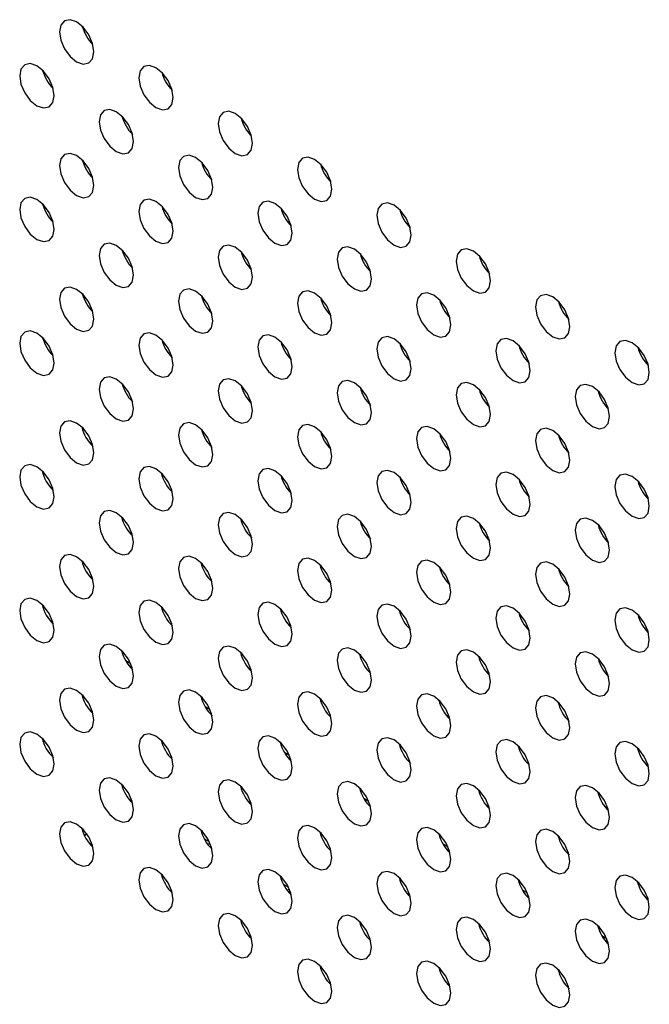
# Model space of a CAD drawing. Header units: millimetres. Extents: x 0 to 844, y -2 to 552.
# Tile 98 of 151: x 653.4 to 656.48, y 400.93 to 405.74. Entities that reach past the tile are written whole.
import ezdxf

# ---------------------------------------------------------------- set-up
doc = ezdxf.new("R2010")
doc.units = ezdxf.units.MM

msp = doc.modelspace()

# ---------------------------------------------------------------- linework, layer by layer
at = {"color": 7, "linetype": 'Continuous', "lineweight": 25}
for p, q in [((653.9417, 402.5897), (653.9175, 402.6038)), ((654.3297, 402.3658), (654.3054, 402.3798)), ((654.7176, 402.1419), (654.6933, 402.1559)), ((655.1055, 401.9179), (655.0812, 401.9319)), ((653.7252, 401.7618), (653.7161, 401.7497)), ((654.3263, 401.72), (654.3009, 401.7347)), ((655.4934, 401.694), (655.4691, 401.708)), ((654.7142, 401.496), (654.6888, 401.5107)), ((655.8813, 401.47), (655.857, 401.484)), ((656.2692, 401.2461), (656.245, 401.2601))]:
    msp.add_line(p, q, dxfattribs=at)
at = {"color": 7, "linetype": 'Continuous', "lineweight": 25, "flags": 128}
for points in [[(653.7613, 405.581), (653.7549, 405.6219), (653.7366, 405.664), (653.7093, 405.7008), (653.6771, 405.7268), (653.6449, 405.738), (653.6175, 405.7327), (653.5993, 405.7117), (653.5929, 405.6782), (653.5993, 405.6373), (653.6175, 405.5952), (653.6449, 405.5584), (653.6771, 405.5324), (653.7093, 405.5212), (653.7366, 405.5265), (653.7549, 405.5475), (653.7613, 405.581)], [(653.5673, 405.3663), (653.5609, 405.4072), (653.5427, 405.4493), (653.5153, 405.4861), (653.4831, 405.5121), (653.4509, 405.5233), (653.4236, 405.518), (653.4053, 405.497), (653.3989, 405.4635), (653.4053, 405.4226), (653.4236, 405.3805), (653.4509, 405.3437), (653.4831, 405.3177), (653.5153, 405.3065), (653.5427, 405.3118), (653.5609, 405.3328), (653.5673, 405.3663)], [(654.1492, 405.3571), (654.1428, 405.398), (654.1245, 405.4401), (654.0972, 405.4769), (654.065, 405.5029), (654.0328, 405.5141), (654.0055, 405.5088), (653.9872, 405.4878), (653.9808, 405.4543), (653.9872, 405.4134), (654.0055, 405.3713), (654.0328, 405.3345), (654.065, 405.3085), (654.0972, 405.2973), (654.1245, 405.3026), (654.1428, 405.3236), (654.1492, 405.3571)], [(653.9552, 405.1424), (653.9488, 405.1833), (653.9306, 405.2254), (653.9033, 405.2622), (653.871, 405.2882), (653.8388, 405.2994), (653.8115, 405.2941), (653.7933, 405.2731), (653.7869, 405.2396), (653.7933, 405.1987), (653.8115, 405.1566), (653.8388, 405.1198), (653.871, 405.0938), (653.9033, 405.0826), (653.9306, 405.0879), (653.9488, 405.1089), (653.9552, 405.1424)], [(654.5371, 405.1331), (654.5307, 405.174), (654.5124, 405.2161), (654.4851, 405.253), (654.4529, 405.279), (654.4207, 405.2902), (654.3934, 405.2848), (654.3751, 405.2638), (654.3687, 405.2303), (654.3751, 405.1894), (654.3934, 405.1474), (654.4207, 405.1105), (654.4529, 405.0845), (654.4851, 405.0733), (654.5124, 405.0786), (654.5307, 405.0996), (654.5371, 405.1331)], [(653.7613, 404.9277), (653.7549, 404.9686), (653.7366, 405.0107), (653.7093, 405.0475), (653.6771, 405.0735), (653.6449, 405.0847), (653.6175, 405.0794), (653.5993, 405.0584), (653.5929, 405.0249), (653.5993, 404.984), (653.6175, 404.9419), (653.6449, 404.9051), (653.6771, 404.8791), (653.7093, 404.8679), (653.7366, 404.8732), (653.7549, 404.8942), (653.7613, 404.9277)], [(654.3432, 404.9184), (654.3367, 404.9593), (654.3185, 405.0014), (654.2912, 405.0383), (654.259, 405.0643), (654.2267, 405.0755), (654.1994, 405.0702), (654.1812, 405.0491), (654.1748, 405.0156), (654.1812, 404.9747), (654.1994, 404.9327), (654.2267, 404.8958), (654.259, 404.8698), (654.2912, 404.8586), (654.3185, 404.8639), (654.3367, 404.8849), (654.3432, 404.9184)], [(654.925, 404.9092), (654.9186, 404.9501), (654.9004, 404.9922), (654.873, 405.029), (654.8408, 405.055), (654.8086, 405.0662), (654.7813, 405.0609), (654.763, 405.0399), (654.7566, 405.0064), (654.763, 404.9655), (654.7813, 404.9234), (654.8086, 404.8866), (654.8408, 404.8606), (654.873, 404.8494), (654.9004, 404.8547), (654.9186, 404.8757), (654.925, 404.9092)], [(653.5673, 404.713), (653.5609, 404.7539), (653.5427, 404.796), (653.5153, 404.8328), (653.4831, 404.8588), (653.4509, 404.87), (653.4236, 404.8647), (653.4053, 404.8437), (653.3989, 404.8102), (653.4053, 404.7693), (653.4236, 404.7272), (653.4509, 404.6904), (653.4831, 404.6644), (653.5153, 404.6532), (653.5427, 404.6585), (653.5609, 404.6795), (653.5673, 404.713)], [(654.1492, 404.7038), (654.1428, 404.7447), (654.1245, 404.7867), (654.0972, 404.8236), (654.065, 404.8496), (654.0328, 404.8608), (654.0055, 404.8555), (653.9872, 404.8345), (653.9808, 404.801), (653.9872, 404.7601), (654.0055, 404.718), (654.0328, 404.6811), (654.065, 404.6551), (654.0972, 404.6439), (654.1245, 404.6493), (654.1428, 404.6703), (654.1492, 404.7038)], [(654.7311, 404.6945), (654.7247, 404.7354), (654.7064, 404.7775), (654.6791, 404.8143), (654.6469, 404.8403), (654.6147, 404.8515), (654.5874, 404.8462), (654.5691, 404.8252), (654.5627, 404.7917), (654.5691, 404.7508), (654.5874, 404.7087), (654.6147, 404.6719), (654.6469, 404.6459), (654.6791, 404.6347), (654.7064, 404.64), (654.7247, 404.661), (654.7311, 404.6945)], [(655.3129, 404.6853), (655.3065, 404.7262), (655.2883, 404.7682), (655.261, 404.8051), (655.2288, 404.8311), (655.1965, 404.8423), (655.1692, 404.837), (655.151, 404.816), (655.1446, 404.7825), (655.151, 404.7416), (655.1692, 404.6995), (655.1965, 404.6626), (655.2288, 404.6366), (655.261, 404.6254), (655.2883, 404.6307), (655.3065, 404.6518), (655.3129, 404.6853)], [(653.9552, 404.4891), (653.9488, 404.53), (653.9306, 404.572), (653.9033, 404.6089), (653.871, 404.6349), (653.8388, 404.6461), (653.8115, 404.6408), (653.7933, 404.6198), (653.7869, 404.5863), (653.7933, 404.5454), (653.8115, 404.5033), (653.8388, 404.4664), (653.871, 404.4404), (653.9033, 404.4293), (653.9306, 404.4346), (653.9488, 404.4556), (653.9552, 404.4891)], [(654.5371, 404.4798), (654.5307, 404.5207), (654.5124, 404.5628), (654.4851, 404.5996), (654.4529, 404.6256), (654.4207, 404.6368), (654.3934, 404.6315), (654.3751, 404.6105), (654.3687, 404.577), (654.3751, 404.5361), (654.3934, 404.494), (654.4207, 404.4572), (654.4529, 404.4312), (654.4851, 404.42), (654.5124, 404.4253), (654.5307, 404.4463), (654.5371, 404.4798)], [(655.119, 404.4706), (655.1126, 404.5115), (655.0943, 404.5535), (655.067, 404.5904), (655.0348, 404.6164), (655.0026, 404.6276), (654.9753, 404.6223), (654.957, 404.6013), (654.9506, 404.5678), (654.957, 404.5269), (654.9753, 404.4848), (655.0026, 404.4479), (655.0348, 404.4219), (655.067, 404.4107), (655.0943, 404.416), (655.1126, 404.4371), (655.119, 404.4706)], [(655.7009, 404.4613), (655.6945, 404.5022), (655.6762, 404.5443), (655.6489, 404.5811), (655.6167, 404.6071), (655.5845, 404.6183), (655.5571, 404.613), (655.5389, 404.592), (655.5325, 404.5585), (655.5389, 404.5176), (655.5571, 404.4755), (655.5845, 404.4387), (655.6167, 404.4127), (655.6489, 404.4015), (655.6762, 404.4068), (655.6945, 404.4278), (655.7009, 404.4613)], [(653.7613, 404.2744), (653.7549, 404.3153), (653.7366, 404.3574), (653.7093, 404.3942), (653.6771, 404.4202), (653.6449, 404.4314), (653.6175, 404.4261), (653.5993, 404.4051), (653.5929, 404.3716), (653.5993, 404.3307), (653.6175, 404.2886), (653.6449, 404.2518), (653.6771, 404.2258), (653.7093, 404.2146), (653.7366, 404.2199), (653.7549, 404.2409), (653.7613, 404.2744)], [(654.3432, 404.2651), (654.3367, 404.306), (654.3185, 404.3481), (654.2912, 404.3849), (654.259, 404.4109), (654.2267, 404.4221), (654.1994, 404.4168), (654.1812, 404.3958), (654.1748, 404.3623), (654.1812, 404.3214), (654.1994, 404.2793), (654.2267, 404.2425), (654.259, 404.2165), (654.2912, 404.2053), (654.3185, 404.2106), (654.3367, 404.2316), (654.3432, 404.2651)], [(654.925, 404.2559), (654.9186, 404.2968), (654.9004, 404.3389), (654.873, 404.3757), (654.8408, 404.4017), (654.8086, 404.4129), (654.7813, 404.4076), (654.763, 404.3866), (654.7566, 404.3531), (654.763, 404.3122), (654.7813, 404.2701), (654.8086, 404.2333), (654.8408, 404.2073), (654.873, 404.1961), (654.9004, 404.2014), (654.9186, 404.2224), (654.925, 404.2559)], [(655.5069, 404.2466), (655.5005, 404.2875), (655.4823, 404.3296), (655.4549, 404.3664), (655.4227, 404.3924), (655.3905, 404.4036), (655.3632, 404.3983), (655.3449, 404.3773), (655.3385, 404.3438), (655.3449, 404.3029), (655.3632, 404.2608), (655.3905, 404.224), (655.4227, 404.198), (655.4549, 404.1868), (655.4823, 404.1921), (655.5005, 404.2131), (655.5069, 404.2466)], [(656.0888, 404.2374), (656.0824, 404.2783), (656.0641, 404.3204), (656.0368, 404.3572), (656.0046, 404.3832), (655.9724, 404.3944), (655.9451, 404.3891), (655.9268, 404.3681), (655.9204, 404.3346), (655.9268, 404.2937), (655.9451, 404.2516), (655.9724, 404.2148), (656.0046, 404.1888), (656.0368, 404.1776), (656.0641, 404.1829), (656.0824, 404.2039), (656.0888, 404.2374)], [(653.5673, 404.0597), (653.5609, 404.1006), (653.5427, 404.1427), (653.5153, 404.1795), (653.4831, 404.2055), (653.4509, 404.2167), (653.4236, 404.2114), (653.4053, 404.1904), (653.3989, 404.1569), (653.4053, 404.116), (653.4236, 404.0739), (653.4509, 404.0371), (653.4831, 404.0111), (653.5153, 403.9999), (653.5427, 404.0052), (653.5609, 404.0262), (653.5673, 404.0597)], [(654.1492, 404.0504), (654.1428, 404.0914), (654.1245, 404.1334), (654.0972, 404.1703), (654.065, 404.1963), (654.0328, 404.2075), (654.0055, 404.2022), (653.9872, 404.1812), (653.9808, 404.1477), (653.9872, 404.1067), (654.0055, 404.0647), (654.0328, 404.0278), (654.065, 404.0018), (654.0972, 403.9906), (654.1245, 403.9959), (654.1428, 404.0169), (654.1492, 404.0504)], [(654.7311, 404.0412), (654.7247, 404.0821), (654.7064, 404.1242), (654.6791, 404.161), (654.6469, 404.187), (654.6147, 404.1982), (654.5874, 404.1929), (654.5691, 404.1719), (654.5627, 404.1384), (654.5691, 404.0975), (654.5874, 404.0554), (654.6147, 404.0186), (654.6469, 403.9926), (654.6791, 403.9814), (654.7064, 403.9867), (654.7247, 404.0077), (654.7311, 404.0412)], [(655.3129, 404.0319), (655.3065, 404.0728), (655.2883, 404.1149), (655.261, 404.1518), (655.2288, 404.1778), (655.1965, 404.189), (655.1692, 404.1837), (655.151, 404.1626), (655.1446, 404.1291), (655.151, 404.0882), (655.1692, 404.0462), (655.1965, 404.0093), (655.2288, 403.9833), (655.261, 403.9721), (655.2883, 403.9774), (655.3065, 403.9984), (655.3129, 404.0319)], [(655.8948, 404.0227), (655.8884, 404.0636), (655.8702, 404.1057), (655.8429, 404.1425), (655.8106, 404.1685), (655.7784, 404.1797), (655.7511, 404.1744), (655.7329, 404.1534), (655.7265, 404.1199), (655.7329, 404.079), (655.7511, 404.0369), (655.7784, 404.0001), (655.8106, 403.9741), (655.8429, 403.9629), (655.8702, 403.9682), (655.8884, 403.9892), (655.8948, 404.0227)], [(656.4767, 404.0134), (656.4703, 404.0543), (656.452, 404.0964), (656.4247, 404.1333), (656.3925, 404.1593), (656.3603, 404.1705), (656.333, 404.1651), (656.3147, 404.1441), (656.3083, 404.1106), (656.3147, 404.0697), (656.333, 404.0277), (656.3603, 403.9908), (656.3925, 403.9648), (656.4247, 403.9536), (656.452, 403.9589), (656.4703, 403.9799), (656.4767, 404.0134)], [(653.9552, 403.8358), (653.9488, 403.8767), (653.9306, 403.9187), (653.9033, 403.9556), (653.871, 403.9816), (653.8388, 403.9928), (653.8115, 403.9875), (653.7933, 403.9665), (653.7869, 403.933), (653.7933, 403.8921), (653.8115, 403.85), (653.8388, 403.8131), (653.871, 403.7871), (653.9033, 403.7759), (653.9306, 403.7812), (653.9488, 403.8022), (653.9552, 403.8358)], [(654.5371, 403.8265), (654.5307, 403.8674), (654.5124, 403.9095), (654.4851, 403.9463), (654.4529, 403.9723), (654.4207, 403.9835), (654.3934, 403.9782), (654.3751, 403.9572), (654.3687, 403.9237), (654.3751, 403.8828), (654.3934, 403.8407), (654.4207, 403.8039), (654.4529, 403.7779), (654.4851, 403.7667), (654.5124, 403.772), (654.5307, 403.793), (654.5371, 403.8265)], [(655.119, 403.8172), (655.1126, 403.8581), (655.0943, 403.9002), (655.067, 403.9371), (655.0348, 403.9631), (655.0026, 403.9743), (654.9753, 403.969), (654.957, 403.948), (654.9506, 403.9144), (654.957, 403.8735), (654.9753, 403.8315), (655.0026, 403.7946), (655.0348, 403.7686), (655.067, 403.7574), (655.0943, 403.7627), (655.1126, 403.7837), (655.119, 403.8172)], [(655.7009, 403.808), (655.6945, 403.8489), (655.6762, 403.891), (655.6489, 403.9278), (655.6167, 403.9538), (655.5845, 403.965), (655.5571, 403.9597), (655.5389, 403.9387), (655.5325, 403.9052), (655.5389, 403.8643), (655.5571, 403.8222), (655.5845, 403.7854), (655.6167, 403.7594), (655.6489, 403.7482), (655.6762, 403.7535), (655.6945, 403.7745), (655.7009, 403.808)], [(656.2828, 403.7987), (656.2763, 403.8396), (656.2581, 403.8817), (656.2308, 403.9186), (656.1986, 403.9446), (656.1663, 403.9558), (656.139, 403.9504), (656.1208, 403.9294), (656.1144, 403.8959), (656.1208, 403.855), (656.139, 403.813), (656.1663, 403.7761), (656.1986, 403.7501), (656.2308, 403.7389), (656.2581, 403.7442), (656.2763, 403.7652), (656.2828, 403.7987)], [(653.7613, 403.6211), (653.7549, 403.662), (653.7366, 403.7041), (653.7093, 403.7409), (653.6771, 403.7669), (653.6449, 403.7781), (653.6175, 403.7728), (653.5993, 403.7518), (653.5929, 403.7183), (653.5993, 403.6774), (653.6175, 403.6353), (653.6449, 403.5985), (653.6771, 403.5725), (653.7093, 403.5613), (653.7366, 403.5666), (653.7549, 403.5876), (653.7613, 403.6211)], [(654.3432, 403.6118), (654.3367, 403.6527), (654.3185, 403.6948), (654.2912, 403.7316), (654.259, 403.7576), (654.2267, 403.7688), (654.1994, 403.7635), (654.1812, 403.7425), (654.1748, 403.709), (654.1812, 403.6681), (654.1994, 403.626), (654.2267, 403.5892), (654.259, 403.5632), (654.2912, 403.552), (654.3185, 403.5573), (654.3367, 403.5783), (654.3432, 403.6118)], [(654.925, 403.6026), (654.9186, 403.6435), (654.9004, 403.6855), (654.873, 403.7224), (654.8408, 403.7484), (654.8086, 403.7596), (654.7813, 403.7543), (654.763, 403.7333), (654.7566, 403.6998), (654.763, 403.6589), (654.7813, 403.6168), (654.8086, 403.5799), (654.8408, 403.5539), (654.873, 403.5427), (654.9004, 403.5481), (654.9186, 403.5691), (654.925, 403.6026)], [(655.5069, 403.5933), (655.5005, 403.6342), (655.4823, 403.6763), (655.4549, 403.7131), (655.4227, 403.7391), (655.3905, 403.7503), (655.3632, 403.745), (655.3449, 403.724), (655.3385, 403.6905), (655.3449, 403.6496), (655.3632, 403.6075), (655.3905, 403.5707), (655.4227, 403.5447), (655.4549, 403.5335), (655.4823, 403.5388), (655.5005, 403.5598), (655.5069, 403.5933)], [(656.0888, 403.5841), (656.0824, 403.625), (656.0641, 403.667), (656.0368, 403.7039), (656.0046, 403.7299), (655.9724, 403.7411), (655.9451, 403.7358), (655.9268, 403.7148), (655.9204, 403.6813), (655.9268, 403.6404), (655.9451, 403.5983), (655.9724, 403.5614), (656.0046, 403.5354), (656.0368, 403.5242), (656.0641, 403.5295), (656.0824, 403.5506), (656.0888, 403.5841)], [(653.5673, 403.4064), (653.5609, 403.4473), (653.5427, 403.4894), (653.5153, 403.5262), (653.4831, 403.5522), (653.4509, 403.5634), (653.4236, 403.5581), (653.4053, 403.5371), (653.3989, 403.5036), (653.4053, 403.4627), (653.4236, 403.4206), (653.4509, 403.3838), (653.4831, 403.3578), (653.5153, 403.3466), (653.5427, 403.3519), (653.5609, 403.3729), (653.5673, 403.4064)], [(654.1492, 403.3971), (654.1428, 403.438), (654.1245, 403.4801), (654.0972, 403.517), (654.065, 403.543), (654.0328, 403.5542), (654.0055, 403.5488), (653.9872, 403.5278), (653.9808, 403.4943), (653.9872, 403.4534), (654.0055, 403.4114), (654.0328, 403.3745), (654.065, 403.3485), (654.0972, 403.3373), (654.1245, 403.3426), (654.1428, 403.3636), (654.1492, 403.3971)], [(654.7311, 403.3879), (654.7247, 403.4288), (654.7064, 403.4709), (654.6791, 403.5077), (654.6469, 403.5337), (654.6147, 403.5449), (654.5874, 403.5396), (654.5691, 403.5186), (654.5627, 403.4851), (654.5691, 403.4442), (654.5874, 403.4021), (654.6147, 403.3653), (654.6469, 403.3393), (654.6791, 403.3281), (654.7064, 403.3334), (654.7247, 403.3544), (654.7311, 403.3879)], [(655.3129, 403.3786), (655.3065, 403.4195), (655.2883, 403.4616), (655.261, 403.4984), (655.2288, 403.5244), (655.1965, 403.5356), (655.1692, 403.5303), (655.151, 403.5093), (655.1446, 403.4758), (655.151, 403.4349), (655.1692, 403.3929), (655.1965, 403.356), (655.2288, 403.33), (655.261, 403.3188), (655.2883, 403.3241), (655.3065, 403.3451), (655.3129, 403.3786)], [(655.8948, 403.3694), (655.8884, 403.4103), (655.8702, 403.4523), (655.8429, 403.4892), (655.8106, 403.5152), (655.7784, 403.5264), (655.7511, 403.5211), (655.7329, 403.5001), (655.7265, 403.4666), (655.7329, 403.4257), (655.7511, 403.3836), (655.7784, 403.3467), (655.8106, 403.3207), (655.8429, 403.3095), (655.8702, 403.3149), (655.8884, 403.3359), (655.8948, 403.3694)], [(656.4767, 403.3601), (656.4703, 403.401), (656.452, 403.4431), (656.4247, 403.4799), (656.3925, 403.5059), (656.3603, 403.5171), (656.333, 403.5118), (656.3147, 403.4908), (656.3083, 403.4573), (656.3147, 403.4164), (656.333, 403.3743), (656.3603, 403.3375), (656.3925, 403.3115), (656.4247, 403.3003), (656.452, 403.3056), (656.4703, 403.3266), (656.4767, 403.3601)], [(653.9552, 403.1824), (653.9488, 403.2233), (653.9306, 403.2654), (653.9033, 403.3023), (653.871, 403.3283), (653.8388, 403.3395), (653.8115, 403.3342), (653.7933, 403.3131), (653.7869, 403.2796), (653.7933, 403.2387), (653.8115, 403.1967), (653.8388, 403.1598), (653.871, 403.1338), (653.9033, 403.1226), (653.9306, 403.1279), (653.9488, 403.1489), (653.9552, 403.1824)], [(654.5371, 403.1732), (654.5307, 403.2141), (654.5124, 403.2562), (654.4851, 403.293), (654.4529, 403.319), (654.4207, 403.3302), (654.3934, 403.3249), (654.3751, 403.3039), (654.3687, 403.2704), (654.3751, 403.2295), (654.3934, 403.1874), (654.4207, 403.1506), (654.4529, 403.1246), (654.4851, 403.1134), (654.5124, 403.1187), (654.5307, 403.1397), (654.5371, 403.1732)], [(655.119, 403.1639), (655.1126, 403.2048), (655.0943, 403.2469), (655.067, 403.2838), (655.0348, 403.3098), (655.0026, 403.3209), (654.9753, 403.3156), (654.957, 403.2946), (654.9506, 403.2611), (654.957, 403.2202), (654.9753, 403.1782), (655.0026, 403.1413), (655.0348, 403.1153), (655.067, 403.1041), (655.0943, 403.1094), (655.1126, 403.1304), (655.119, 403.1639)], [(655.7009, 403.1547), (655.6945, 403.1956), (655.6762, 403.2377), (655.6489, 403.2745), (655.6167, 403.3005), (655.5845, 403.3117), (655.5571, 403.3064), (655.5389, 403.2854), (655.5325, 403.2519), (655.5389, 403.211), (655.5571, 403.1689), (655.5845, 403.1321), (655.6167, 403.1061), (655.6489, 403.0949), (655.6762, 403.1002), (655.6945, 403.1212), (655.7009, 403.1547)], [(656.2828, 403.1454), (656.2763, 403.1863), (656.2581, 403.2284), (656.2308, 403.2652), (656.1986, 403.2912), (656.1663, 403.3024), (656.139, 403.2971), (656.1208, 403.2761), (656.1144, 403.2426), (656.1208, 403.2017), (656.139, 403.1596), (656.1663, 403.1228), (656.1986, 403.0968), (656.2308, 403.0856), (656.2581, 403.0909), (656.2763, 403.1119), (656.2828, 403.1454)], [(653.7613, 402.9678), (653.7549, 403.0087), (653.7366, 403.0507), (653.7093, 403.0876), (653.6771, 403.1136), (653.6449, 403.1248), (653.6175, 403.1195), (653.5993, 403.0985), (653.5929, 403.065), (653.5993, 403.0241), (653.6175, 402.982), (653.6449, 402.9451), (653.6771, 402.9191), (653.7093, 402.9079), (653.7366, 402.9133), (653.7549, 402.9343), (653.7613, 402.9678)], [(654.3432, 402.9585), (654.3367, 402.9994), (654.3185, 403.0415), (654.2912, 403.0783), (654.259, 403.1043), (654.2267, 403.1155), (654.1994, 403.1102), (654.1812, 403.0892), (654.1748, 403.0557), (654.1812, 403.0148), (654.1994, 402.9727), (654.2267, 402.9359), (654.259, 402.9099), (654.2912, 402.8987), (654.3185, 402.904), (654.3367, 402.925), (654.3432, 402.9585)], [(654.925, 402.9493), (654.9186, 402.9902), (654.9004, 403.0322), (654.873, 403.0691), (654.8408, 403.0951), (654.8086, 403.1063), (654.7813, 403.101), (654.763, 403.08), (654.7566, 403.0465), (654.763, 403.0056), (654.7813, 402.9635), (654.8086, 402.9266), (654.8408, 402.9006), (654.873, 402.8894), (654.9004, 402.8947), (654.9186, 402.9157), (654.925, 402.9493)], [(655.5069, 402.94), (655.5005, 402.9809), (655.4823, 403.023), (655.4549, 403.0598), (655.4227, 403.0858), (655.3905, 403.097), (655.3632, 403.0917), (655.3449, 403.0707), (655.3385, 403.0372), (655.3449, 402.9963), (655.3632, 402.9542), (655.3905, 402.9174), (655.4227, 402.8914), (655.4549, 402.8802), (655.4823, 402.8855), (655.5005, 402.9065), (655.5069, 402.94)], [(656.0888, 402.9307), (656.0824, 402.9716), (656.0641, 403.0137), (656.0368, 403.0506), (656.0046, 403.0766), (655.9724, 403.0878), (655.9451, 403.0825), (655.9268, 403.0615), (655.9204, 403.0279), (655.9268, 402.987), (655.9451, 402.945), (655.9724, 402.9081), (656.0046, 402.8821), (656.0368, 402.8709), (656.0641, 402.8762), (656.0824, 402.8972), (656.0888, 402.9307)], [(653.5673, 402.7531), (653.5609, 402.794), (653.5427, 402.836), (653.5153, 402.8729), (653.4831, 402.8989), (653.4509, 402.9101), (653.4236, 402.9048), (653.4053, 402.8838), (653.3989, 402.8503), (653.4053, 402.8094), (653.4236, 402.7673), (653.4509, 402.7304), (653.4831, 402.7044), (653.5153, 402.6932), (653.5427, 402.6986), (653.5609, 402.7196), (653.5673, 402.7531)], [(654.1492, 402.7438), (654.1428, 402.7847), (654.1245, 402.8268), (654.0972, 402.8636), (654.065, 402.8896), (654.0328, 402.9008), (654.0055, 402.8955), (653.9872, 402.8745), (653.9808, 402.841), (653.9872, 402.8001), (654.0055, 402.758), (654.0328, 402.7212), (654.065, 402.6952), (654.0972, 402.684), (654.1245, 402.6893), (654.1428, 402.7103), (654.1492, 402.7438)], [(654.7311, 402.7346), (654.7247, 402.7755), (654.7064, 402.8175), (654.6791, 402.8544), (654.6469, 402.8804), (654.6147, 402.8916), (654.5874, 402.8863), (654.5691, 402.8653), (654.5627, 402.8318), (654.5691, 402.7909), (654.5874, 402.7488), (654.6147, 402.7119), (654.6469, 402.6859), (654.6791, 402.6747), (654.7064, 402.68), (654.7247, 402.7011), (654.7311, 402.7346)], [(655.3129, 402.7253), (655.3065, 402.7662), (655.2883, 402.8083), (655.261, 402.8451), (655.2288, 402.8711), (655.1965, 402.8823), (655.1692, 402.877), (655.151, 402.856), (655.1446, 402.8225), (655.151, 402.7816), (655.1692, 402.7395), (655.1965, 402.7027), (655.2288, 402.6767), (655.261, 402.6655), (655.2883, 402.6708), (655.3065, 402.6918), (655.3129, 402.7253)], [(655.8948, 402.716), (655.8884, 402.757), (655.8702, 402.799), (655.8429, 402.8359), (655.8106, 402.8619), (655.7784, 402.8731), (655.7511, 402.8678), (655.7329, 402.8468), (655.7265, 402.8133), (655.7329, 402.7723), (655.7511, 402.7303), (655.7784, 402.6934), (655.8106, 402.6674), (655.8429, 402.6562), (655.8702, 402.6615), (655.8884, 402.6825), (655.8948, 402.716)], [(656.4767, 402.7068), (656.4703, 402.7477), (656.452, 402.7898), (656.4247, 402.8266), (656.3925, 402.8526), (656.3603, 402.8638), (656.333, 402.8585), (656.3147, 402.8375), (656.3083, 402.804), (656.3147, 402.7631), (656.333, 402.721), (656.3603, 402.6842), (656.3925, 402.6582), (656.4247, 402.647), (656.452, 402.6523), (656.4703, 402.6733), (656.4767, 402.7068)], [(653.9552, 402.5291), (653.9488, 402.57), (653.9306, 402.6121), (653.9033, 402.6489), (653.871, 402.6749), (653.8388, 402.6861), (653.8115, 402.6808), (653.7933, 402.6598), (653.7869, 402.6263), (653.7933, 402.5854), (653.8115, 402.5433), (653.8388, 402.5065), (653.871, 402.4805), (653.9033, 402.4693), (653.9306, 402.4746), (653.9488, 402.4956), (653.9552, 402.5291)], [(654.5371, 402.5199), (654.5307, 402.5608), (654.5124, 402.6029), (654.4851, 402.6397), (654.4529, 402.6657), (654.4207, 402.6769), (654.3934, 402.6716), (654.3751, 402.6506), (654.3687, 402.6171), (654.3751, 402.5762), (654.3934, 402.5341), (654.4207, 402.4973), (654.4529, 402.4713), (654.4851, 402.4601), (654.5124, 402.4654), (654.5307, 402.4864), (654.5371, 402.5199)], [(655.119, 402.5106), (655.1126, 402.5515), (655.0943, 402.5936), (655.067, 402.6304), (655.0348, 402.6564), (655.0026, 402.6676), (654.9753, 402.6623), (654.957, 402.6413), (654.9506, 402.6078), (654.957, 402.5669), (654.9753, 402.5248), (655.0026, 402.488), (655.0348, 402.462), (655.067, 402.4508), (655.0943, 402.4561), (655.1126, 402.4771), (655.119, 402.5106)], [(655.7009, 402.5014), (655.6945, 402.5423), (655.6762, 402.5843), (655.6489, 402.6212), (655.6167, 402.6472), (655.5845, 402.6584), (655.5571, 402.6531), (655.5389, 402.6321), (655.5325, 402.5986), (655.5389, 402.5577), (655.5571, 402.5156), (655.5845, 402.4788), (655.6167, 402.4528), (655.6489, 402.4416), (655.6762, 402.4469), (655.6945, 402.4679), (655.7009, 402.5014)], [(656.2828, 402.4921), (656.2763, 402.533), (656.2581, 402.5751), (656.2308, 402.6119), (656.1986, 402.6379), (656.1663, 402.6491), (656.139, 402.6438), (656.1208, 402.6228), (656.1144, 402.5893), (656.1208, 402.5484), (656.139, 402.5063), (656.1663, 402.4695), (656.1986, 402.4435), (656.2308, 402.4323), (656.2581, 402.4376), (656.2763, 402.4586), (656.2828, 402.4921)], [(653.7613, 402.3144), (653.7549, 402.3554), (653.7366, 402.3974), (653.7093, 402.4343), (653.6771, 402.4603), (653.6449, 402.4715), (653.6175, 402.4662), (653.5993, 402.4452), (653.5929, 402.4116), (653.5993, 402.3707), (653.6175, 402.3287), (653.6449, 402.2918), (653.6771, 402.2658), (653.7093, 402.2546), (653.7366, 402.2599), (653.7549, 402.2809), (653.7613, 402.3144)], [(654.3432, 402.3052), (654.3367, 402.3461), (654.3185, 402.3882), (654.2912, 402.425), (654.259, 402.451), (654.2267, 402.4622), (654.1994, 402.4569), (654.1812, 402.4359), (654.1748, 402.4024), (654.1812, 402.3615), (654.1994, 402.3194), (654.2267, 402.2826), (654.259, 402.2566), (654.2912, 402.2454), (654.3185, 402.2507), (654.3367, 402.2717), (654.3432, 402.3052)], [(654.925, 402.2959), (654.9186, 402.3368), (654.9004, 402.3789), (654.873, 402.4158), (654.8408, 402.4418), (654.8086, 402.453), (654.7813, 402.4476), (654.763, 402.4266), (654.7566, 402.3931), (654.763, 402.3522), (654.7813, 402.3102), (654.8086, 402.2733), (654.8408, 402.2473), (654.873, 402.2361), (654.9004, 402.2414), (654.9186, 402.2624), (654.925, 402.2959)], [(655.5069, 402.2867), (655.5005, 402.3276), (655.4823, 402.3697), (655.4549, 402.4065), (655.4227, 402.4325), (655.3905, 402.4437), (655.3632, 402.4384), (655.3449, 402.4174), (655.3385, 402.3839), (655.3449, 402.343), (655.3632, 402.3009), (655.3905, 402.2641), (655.4227, 402.2381), (655.4549, 402.2269), (655.4823, 402.2322), (655.5005, 402.2532), (655.5069, 402.2867)], [(656.0888, 402.2774), (656.0824, 402.3183), (656.0641, 402.3604), (656.0368, 402.3973), (656.0046, 402.4233), (655.9724, 402.4344), (655.9451, 402.4291), (655.9268, 402.4081), (655.9204, 402.3746), (655.9268, 402.3337), (655.9451, 402.2917), (655.9724, 402.2548), (656.0046, 402.2288), (656.0368, 402.2176), (656.0641, 402.2229), (656.0824, 402.2439), (656.0888, 402.2774)], [(653.5673, 402.0998), (653.5609, 402.1407), (653.5427, 402.1827), (653.5153, 402.2196), (653.4831, 402.2456), (653.4509, 402.2568), (653.4236, 402.2515), (653.4053, 402.2305), (653.3989, 402.197), (653.4053, 402.1561), (653.4236, 402.114), (653.4509, 402.0771), (653.4831, 402.0511), (653.5153, 402.0399), (653.5427, 402.0452), (653.5609, 402.0662), (653.5673, 402.0998)], [(654.1492, 402.0905), (654.1428, 402.1314), (654.1245, 402.1735), (654.0972, 402.2103), (654.065, 402.2363), (654.0328, 402.2475), (654.0055, 402.2422), (653.9872, 402.2212), (653.9808, 402.1877), (653.9872, 402.1468), (654.0055, 402.1047), (654.0328, 402.0679), (654.065, 402.0419), (654.0972, 402.0307), (654.1245, 402.036), (654.1428, 402.057), (654.1492, 402.0905)], [(654.7311, 402.0812), (654.7247, 402.1221), (654.7064, 402.1642), (654.6791, 402.2011), (654.6469, 402.2271), (654.6147, 402.2383), (654.5874, 402.233), (654.5691, 402.212), (654.5627, 402.1784), (654.5691, 402.1375), (654.5874, 402.0955), (654.6147, 402.0586), (654.6469, 402.0326), (654.6791, 402.0214), (654.7064, 402.0267), (654.7247, 402.0477), (654.7311, 402.0812)], [(655.3129, 402.072), (655.3065, 402.1129), (655.2883, 402.155), (655.261, 402.1918), (655.2288, 402.2178), (655.1965, 402.229), (655.1692, 402.2237), (655.151, 402.2027), (655.1446, 402.1692), (655.151, 402.1283), (655.1692, 402.0862), (655.1965, 402.0494), (655.2288, 402.0234), (655.261, 402.0122), (655.2883, 402.0175), (655.3065, 402.0385), (655.3129, 402.072)], [(655.8948, 402.0627), (655.8884, 402.1036), (655.8702, 402.1457), (655.8429, 402.1826), (655.8106, 402.2086), (655.7784, 402.2198), (655.7511, 402.2144), (655.7329, 402.1934), (655.7265, 402.1599), (655.7329, 402.119), (655.7511, 402.077), (655.7784, 402.0401), (655.8106, 402.0141), (655.8429, 402.0029), (655.8702, 402.0082), (655.8884, 402.0292), (655.8948, 402.0627)], [(656.4767, 402.0535), (656.4703, 402.0944), (656.452, 402.1365), (656.4247, 402.1733), (656.3925, 402.1993), (656.3603, 402.2105), (656.333, 402.2052), (656.3147, 402.1842), (656.3083, 402.1507), (656.3147, 402.1098), (656.333, 402.0677), (656.3603, 402.0309), (656.3925, 402.0049), (656.4247, 401.9937), (656.452, 401.999), (656.4703, 402.02), (656.4767, 402.0535)], [(653.9552, 401.8758), (653.9488, 401.9167), (653.9306, 401.9588), (653.9033, 401.9956), (653.871, 402.0216), (653.8388, 402.0328), (653.8115, 402.0275), (653.7933, 402.0065), (653.7869, 401.973), (653.7933, 401.9321), (653.8115, 401.89), (653.8388, 401.8532), (653.871, 401.8272), (653.9033, 401.816), (653.9306, 401.8213), (653.9488, 401.8423), (653.9552, 401.8758)], [(654.5371, 401.8666), (654.5307, 401.9075), (654.5124, 401.9495), (654.4851, 401.9864), (654.4529, 402.0124), (654.4207, 402.0236), (654.3934, 402.0183), (654.3751, 401.9973), (654.3687, 401.9638), (654.3751, 401.9229), (654.3934, 401.8808), (654.4207, 401.8439), (654.4529, 401.8179), (654.4851, 401.8067), (654.5124, 401.8121), (654.5307, 401.8331), (654.5371, 401.8666)], [(655.119, 401.8573), (655.1126, 401.8982), (655.0943, 401.9403), (655.067, 401.9771), (655.0348, 402.0031), (655.0026, 402.0143), (654.9753, 402.009), (654.957, 401.988), (654.9506, 401.9545), (654.957, 401.9136), (654.9753, 401.8715), (655.0026, 401.8347), (655.0348, 401.8087), (655.067, 401.7975), (655.0943, 401.8028), (655.1126, 401.8238), (655.119, 401.8573)], [(655.7009, 401.8481), (655.6945, 401.889), (655.6762, 401.931), (655.6489, 401.9679), (655.6167, 401.9939), (655.5845, 402.0051), (655.5571, 401.9998), (655.5389, 401.9788), (655.5325, 401.9453), (655.5389, 401.9044), (655.5571, 401.8623), (655.5845, 401.8254), (655.6167, 401.7994), (655.6489, 401.7882), (655.6762, 401.7935), (655.6945, 401.8146), (655.7009, 401.8481)], [(656.2828, 401.8388), (656.2763, 401.8797), (656.2581, 401.9218), (656.2308, 401.9586), (656.1986, 401.9846), (656.1663, 401.9958), (656.139, 401.9905), (656.1208, 401.9695), (656.1144, 401.936), (656.1208, 401.8951), (656.139, 401.853), (656.1663, 401.8162), (656.1986, 401.7902), (656.2308, 401.779), (656.2581, 401.7843), (656.2763, 401.8053), (656.2828, 401.8388)], [(653.7613, 401.6611), (653.7549, 401.702), (653.7366, 401.7441), (653.7093, 401.781), (653.6771, 401.807), (653.6449, 401.8182), (653.6175, 401.8128), (653.5993, 401.7918), (653.5929, 401.7583), (653.5993, 401.7174), (653.6175, 401.6754), (653.6449, 401.6385), (653.6771, 401.6125), (653.7093, 401.6013), (653.7366, 401.6066), (653.7549, 401.6276), (653.7613, 401.6611)], [(654.3432, 401.6519), (654.3367, 401.6928), (654.3185, 401.7348), (654.2912, 401.7717), (654.259, 401.7977), (654.2267, 401.8089), (654.1994, 401.8036), (654.1812, 401.7826), (654.1748, 401.7491), (654.1812, 401.7082), (654.1994, 401.6661), (654.2267, 401.6293), (654.259, 401.6033), (654.2912, 401.5921), (654.3185, 401.5974), (654.3367, 401.6184), (654.3432, 401.6519)], [(654.925, 401.6426), (654.9186, 401.6835), (654.9004, 401.7256), (654.873, 401.7624), (654.8408, 401.7884), (654.8086, 401.7996), (654.7813, 401.7943), (654.763, 401.7733), (654.7566, 401.7398), (654.763, 401.6989), (654.7813, 401.6568), (654.8086, 401.62), (654.8408, 401.594), (654.873, 401.5828), (654.9004, 401.5881), (654.9186, 401.6091), (654.925, 401.6426)], [(655.5069, 401.6334), (655.5005, 401.6743), (655.4823, 401.7163), (655.4549, 401.7532), (655.4227, 401.7792), (655.3905, 401.7904), (655.3632, 401.7851), (655.3449, 401.7641), (655.3385, 401.7306), (655.3449, 401.6897), (655.3632, 401.6476), (655.3905, 401.6107), (655.4227, 401.5847), (655.4549, 401.5735), (655.4823, 401.5789), (655.5005, 401.5999), (655.5069, 401.6334)], [(656.0888, 401.6241), (656.0824, 401.665), (656.0641, 401.7071), (656.0368, 401.7439), (656.0046, 401.7699), (655.9724, 401.7811), (655.9451, 401.7758), (655.9268, 401.7548), (655.9204, 401.7213), (655.9268, 401.6804), (655.9451, 401.6383), (655.9724, 401.6015), (656.0046, 401.5755), (656.0368, 401.5643), (656.0641, 401.5696), (656.0824, 401.5906), (656.0888, 401.6241)], [(654.3161, 401.71), (654.3167, 401.7101), (654.3296, 401.7126)], [(654.1492, 401.4372), (654.1428, 401.4781), (654.1245, 401.5202), (654.0972, 401.557), (654.065, 401.583), (654.0328, 401.5942), (654.0055, 401.5889), (653.9872, 401.5679), (653.9808, 401.5344), (653.9872, 401.4935), (654.0055, 401.4514), (654.0328, 401.4146), (654.065, 401.3886), (654.0972, 401.3774), (654.1245, 401.3827), (654.1428, 401.4037), (654.1492, 401.4372)], [(654.7311, 401.4279), (654.7247, 401.4688), (654.7064, 401.5109), (654.6791, 401.5477), (654.6469, 401.5737), (654.6147, 401.5849), (654.5874, 401.5796), (654.5691, 401.5586), (654.5627, 401.5251), (654.5691, 401.4842), (654.5874, 401.4422), (654.6147, 401.4053), (654.6469, 401.3793), (654.6791, 401.3681), (654.7064, 401.3734), (654.7247, 401.3944), (654.7311, 401.4279)], [(655.3129, 401.4187), (655.3065, 401.4596), (655.2883, 401.5017), (655.261, 401.5385), (655.2288, 401.5645), (655.1965, 401.5757), (655.1692, 401.5704), (655.151, 401.5494), (655.1446, 401.5159), (655.151, 401.475), (655.1692, 401.4329), (655.1965, 401.3961), (655.2288, 401.3701), (655.261, 401.3589), (655.2883, 401.3642), (655.3065, 401.3852), (655.3129, 401.4187)], [(655.8948, 401.4094), (655.8884, 401.4503), (655.8702, 401.4924), (655.8429, 401.5292), (655.8106, 401.5552), (655.7784, 401.5664), (655.7511, 401.5611), (655.7329, 401.5401), (655.7265, 401.5066), (655.7329, 401.4657), (655.7511, 401.4236), (655.7784, 401.3868), (655.8106, 401.3608), (655.8429, 401.3496), (655.8702, 401.3549), (655.8884, 401.3759), (655.8948, 401.4094)], [(656.4767, 401.4002), (656.4703, 401.4411), (656.452, 401.4832), (656.4247, 401.52), (656.3925, 401.546), (656.3603, 401.5572), (656.333, 401.5519), (656.3147, 401.5309), (656.3083, 401.4974), (656.3147, 401.4565), (656.333, 401.4144), (656.3603, 401.3776), (656.3925, 401.3516), (656.4247, 401.3404), (656.452, 401.3457), (656.4703, 401.3667), (656.4767, 401.4002)], [(654.704, 401.486), (654.7046, 401.4862), (654.7175, 401.4887)], [(654.5371, 401.2132), (654.5307, 401.2542), (654.5124, 401.2962), (654.4851, 401.3331), (654.4529, 401.3591), (654.4207, 401.3703), (654.3934, 401.365), (654.3751, 401.344), (654.3687, 401.3105), (654.3751, 401.2696), (654.3934, 401.2275), (654.4207, 401.1906), (654.4529, 401.1646), (654.4851, 401.1534), (654.5124, 401.1587), (654.5307, 401.1797), (654.5371, 401.2132)], [(655.119, 401.204), (655.1126, 401.2449), (655.0943, 401.287), (655.067, 401.3238), (655.0348, 401.3498), (655.0026, 401.361), (654.9753, 401.3557), (654.957, 401.3347), (654.9506, 401.3012), (654.957, 401.2603), (654.9753, 401.2182), (655.0026, 401.1814), (655.0348, 401.1554), (655.067, 401.1442), (655.0943, 401.1495), (655.1126, 401.1705), (655.119, 401.204)], [(655.7009, 401.1947), (655.6945, 401.2356), (655.6762, 401.2777), (655.6489, 401.3146), (655.6167, 401.3406), (655.5845, 401.3518), (655.5571, 401.3465), (655.5389, 401.3255), (655.5325, 401.2919), (655.5389, 401.251), (655.5571, 401.209), (655.5845, 401.1721), (655.6167, 401.1461), (655.6489, 401.1349), (655.6762, 401.1402), (655.6945, 401.1612), (655.7009, 401.1947)], [(656.2828, 401.1855), (656.2763, 401.2264), (656.2581, 401.2685), (656.2308, 401.3053), (656.1986, 401.3313), (656.1663, 401.3425), (656.139, 401.3372), (656.1208, 401.3162), (656.1144, 401.2827), (656.1208, 401.2418), (656.139, 401.1997), (656.1663, 401.1629), (656.1986, 401.1369), (656.2308, 401.1257), (656.2581, 401.131), (656.2763, 401.152), (656.2828, 401.1855)], [(654.925, 400.9893), (654.9186, 401.0302), (654.9004, 401.0723), (654.873, 401.1091), (654.8408, 401.1351), (654.8086, 401.1463), (654.7813, 401.141), (654.763, 401.12), (654.7566, 401.0865), (654.763, 401.0456), (654.7813, 401.0035), (654.8086, 400.9667), (654.8408, 400.9407), (654.873, 400.9295), (654.9004, 400.9348), (654.9186, 400.9558), (654.925, 400.9893)], [(655.5069, 400.98), (655.5005, 401.021), (655.4823, 401.063), (655.4549, 401.0999), (655.4227, 401.1259), (655.3905, 401.1371), (655.3632, 401.1318), (655.3449, 401.1108), (655.3385, 401.0773), (655.3449, 401.0363), (655.3632, 400.9943), (655.3905, 400.9574), (655.4227, 400.9314), (655.4549, 400.9202), (655.4823, 400.9255), (655.5005, 400.9465), (655.5069, 400.98)], [(656.0888, 400.9708), (656.0824, 401.0117), (656.0641, 401.0538), (656.0368, 401.0906), (656.0046, 401.1166), (655.9724, 401.1278), (655.9451, 401.1225), (655.9268, 401.1015), (655.9204, 401.068), (655.9268, 401.0271), (655.9451, 400.985), (655.9724, 400.9482), (656.0046, 400.9222), (656.0368, 400.911), (656.0641, 400.9163), (656.0824, 400.9373), (656.0888, 400.9708)]]:
    msp.add_lwpolyline(points, dxfattribs=at)
at = {"color": 7, "linetype": 'Continuous', "lineweight": 25}
for centre, radius, start, end in [((653.8947, 405.7553), 0.1961, 194.8043, 225.1903), ((653.7007, 405.5405), 0.1961, 194.8016, 225.1943), ((654.2826, 405.5313), 0.1961, 194.8009, 225.193), ((654.0886, 405.3166), 0.1961, 194.801, 225.1942), ((654.6705, 405.3073), 0.1961, 194.8, 225.1946), ((653.8947, 405.1019), 0.1961, 194.8043, 225.1903), ((654.4766, 405.0927), 0.1961, 194.801, 225.1942), ((655.0584, 405.0834), 0.1961, 194.8007, 225.1938), ((653.7007, 404.8872), 0.1961, 194.8016, 225.1943), ((654.2826, 404.878), 0.1961, 194.8009, 225.193), ((654.8645, 404.8687), 0.1961, 194.8013, 225.1943), ((655.4463, 404.8595), 0.1961, 194.8012, 225.193), ((654.0886, 404.6633), 0.1961, 194.801, 225.1942), ((654.6705, 404.654), 0.1961, 194.8, 225.1946), ((655.2524, 404.6448), 0.1961, 194.8008, 225.1951), ((655.8343, 404.6355), 0.1961, 194.8007, 225.1938), ((653.8947, 404.4486), 0.1961, 194.8043, 225.1903), ((654.4766, 404.4393), 0.1961, 194.801, 225.1942), ((655.0584, 404.4301), 0.1961, 194.8007, 225.1938), ((655.6403, 404.4208), 0.1961, 194.8013, 225.1943), ((656.2222, 404.4116), 0.1961, 194.8012, 225.193), ((653.7007, 404.2339), 0.1961, 194.8016, 225.1943), ((654.2826, 404.2247), 0.1961, 194.8009, 225.193), ((654.8645, 404.2154), 0.1961, 194.8013, 225.1943), ((655.4463, 404.2062), 0.1961, 194.8012, 225.193), ((656.0282, 404.1969), 0.1961, 194.8008, 225.1951), ((656.6101, 404.1876), 0.1961, 194.8007, 225.1938), ((654.0886, 404.01), 0.1961, 194.801, 225.1942), ((654.6705, 404.0007), 0.1961, 194.8, 225.1946), ((655.2524, 403.9915), 0.1961, 194.8008, 225.1951), ((655.8343, 403.9822), 0.1961, 194.8007, 225.1938), ((656.4161, 403.973), 0.1961, 194.8013, 225.1943), ((653.892, 403.7937), 0.1951, 193.624, 226.3703), ((654.4766, 403.786), 0.1961, 194.801, 225.1942), ((655.0584, 403.7768), 0.1961, 194.8007, 225.1938), ((655.6403, 403.7675), 0.1961, 194.8013, 225.1943), ((656.2222, 403.7583), 0.1961, 194.8012, 225.193), ((653.698, 403.579), 0.1951, 193.6223, 226.3732), ((654.2799, 403.5698), 0.1951, 193.6235, 226.3715), ((654.8645, 403.5621), 0.1961, 194.8013, 225.1943), ((655.4463, 403.5528), 0.1961, 194.8012, 225.193), ((656.0282, 403.5436), 0.1961, 194.8008, 225.1951), ((656.6101, 403.5343), 0.1961, 194.8007, 225.1938), ((654.086, 403.3551), 0.1951, 193.6241, 226.3715), ((654.6678, 403.3459), 0.1951, 193.6235, 226.3715), ((655.2525, 403.3382), 0.1963, 195.2847, 225.1845), ((655.8343, 403.3289), 0.1961, 194.8007, 225.1938), ((656.4161, 403.3196), 0.1961, 194.8013, 225.1943), ((653.892, 403.1404), 0.1951, 193.624, 226.3703), ((654.4739, 403.1312), 0.1951, 193.6235, 226.3727), ((655.0557, 403.1219), 0.1951, 193.6229, 226.3717), ((655.6405, 403.1143), 0.1963, 195.2873, 225.1819), ((656.2222, 403.105), 0.1961, 194.8012, 225.193), ((653.698, 402.9257), 0.1951, 193.6223, 226.3732), ((654.2799, 402.9165), 0.1951, 193.6235, 226.3715), ((654.8618, 402.9072), 0.1951, 193.6229, 226.3729), ((655.4437, 402.898), 0.1951, 193.6229, 226.3717), ((656.0284, 402.8904), 0.1963, 195.2847, 225.1845), ((656.6101, 402.881), 0.1961, 194.8007, 225.1938), ((654.086, 402.7018), 0.1951, 193.6241, 226.3715), ((654.6678, 402.6925), 0.1951, 193.6235, 226.3715), ((655.2497, 402.6833), 0.1951, 193.6229, 226.3729), ((655.8316, 402.674), 0.1951, 193.6229, 226.3717), ((656.4161, 402.6663), 0.1961, 194.8013, 225.1943), ((653.892, 402.4871), 0.1951, 193.624, 226.3703), ((654.4739, 402.4778), 0.1951, 193.6235, 226.3727), ((655.0557, 402.4686), 0.1951, 193.6726, 226.3712), ((655.6376, 402.4593), 0.1951, 193.6229, 226.3729), ((656.2195, 402.4501), 0.1951, 193.6231, 226.3712), ((653.6981, 402.2724), 0.1951, 193.6258, 226.3685), ((654.2799, 402.2632), 0.1951, 193.6235, 226.3715), ((654.8618, 402.2539), 0.1951, 193.6229, 226.3729), ((655.4437, 402.2447), 0.1951, 193.6738, 226.3703), ((656.0255, 402.2354), 0.1951, 193.6229, 226.3729), ((656.6074, 402.2262), 0.1951, 193.6229, 226.3717), ((654.086, 402.0485), 0.1951, 193.6276, 226.3667), ((654.6678, 402.0392), 0.1951, 193.6235, 226.3715), ((655.2497, 402.03), 0.1951, 193.6229, 226.3729), ((655.8316, 402.0207), 0.1951, 193.6229, 226.3717), ((656.4135, 402.0115), 0.1951, 193.6229, 226.3729), ((653.892, 401.8338), 0.1951, 193.624, 226.3703), ((654.4739, 401.8246), 0.1951, 193.627, 226.3679), ((655.0557, 401.8153), 0.1951, 193.6229, 226.3717), ((655.6376, 401.806), 0.1951, 193.6229, 226.3729), ((656.2195, 401.7968), 0.1951, 193.6231, 226.3712), ((654.2799, 401.6099), 0.1951, 193.6235, 226.3715), ((654.8618, 401.6006), 0.1951, 193.6264, 226.3682), ((655.4437, 401.5913), 0.1951, 193.6229, 226.3717), ((656.0255, 401.5821), 0.1951, 193.6229, 226.3729), ((656.6074, 401.5728), 0.1951, 193.6229, 226.3717), ((654.6678, 401.3859), 0.1951, 193.6235, 226.3715), ((655.2497, 401.3767), 0.1951, 193.6264, 226.3682), ((655.8316, 401.3674), 0.1951, 193.6229, 226.3717), ((656.4135, 401.3581), 0.1951, 193.6229, 226.3729), ((655.0557, 401.162), 0.1951, 193.6229, 226.3717), ((655.6377, 401.1527), 0.1951, 193.6264, 226.3682), ((656.2195, 401.1435), 0.1951, 193.6231, 226.3712)]:
    msp.add_arc(centre, radius, start, end, dxfattribs=at)

doc.saveas('drawing.dxf')
